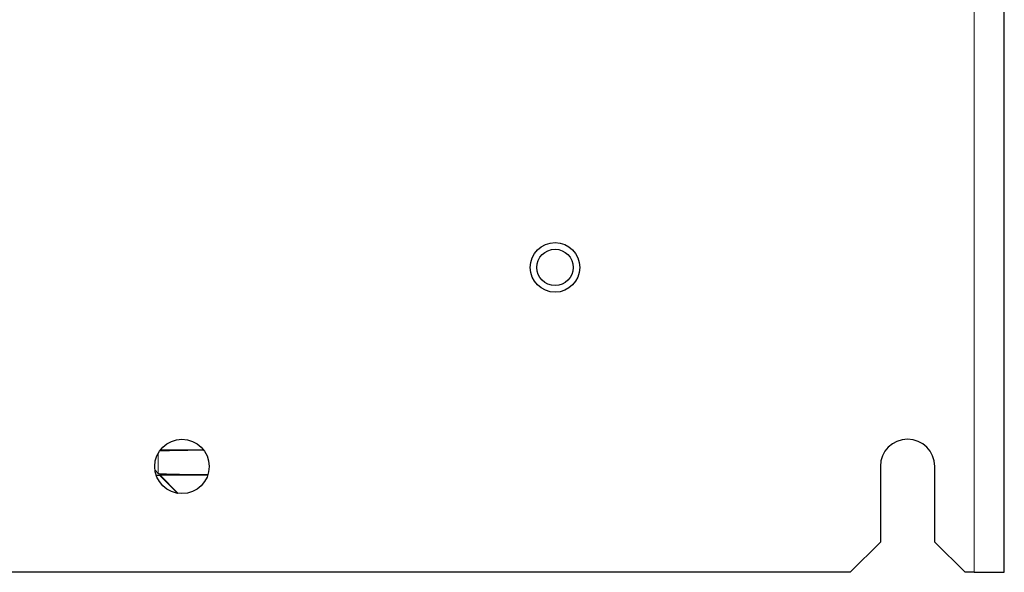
# Paper-space layout 'Blatt3' of a CAD drawing. Header units: millimetres. Extents: x 5 to 418, y 2 to 292.
# Tile 69 of 73: x 353 to 380, y 102 to 118. Entities that reach past the tile are written whole.
import ezdxf

# ---------------------------------------------------------------- set-up
doc = ezdxf.new("R2010")
doc.units = ezdxf.units.MM

psp = doc.layouts.new('Blatt3')

# ---------------------------------------------------------------- linework, layer by layer
at = {"color": 7, "linetype": 'Continuous', "lineweight": 18}
for p, q in [((379.4068, 248.1598), (379.4068, 102.3264)), ((356.9191, 105.6096), (356.9191, 105.0504))]:
    psp.add_line(p, q, dxfattribs=at)
at = {"color": 7, "linetype": 'Continuous', "lineweight": 25}
for p, q in [((380.2401, 102.3306), (380.2401, 248.1556)), ((356.9776, 105.6985), (358.1694, 105.6985)), ((356.8308, 105.1388), (356.9191, 105.0504)), ((376.8235, 105.2431), (376.8235, 103.1598)), ((378.3235, 103.1598), (378.3235, 105.2431)), ((356.8619, 105.0059), (356.9575, 105.0059)), ((356.9575, 105.0059), (356.9593, 105.0103)), ((356.9575, 105.0059), (357.462, 104.5014)), ((356.9593, 105.0103), (358.2864, 105.0103)), ((356.9593, 105.0103), (357.4691, 104.5004)), ((375.9901, 102.3264), (376.8235, 103.1598)), ((378.3235, 103.1598), (379.1568, 102.3264)), ((375.9901, 102.3264), (319.1568, 102.3264)), ((379.4068, 102.3264), (379.1568, 102.3264)), ((379.4068, 102.3264), (380.2359, 102.3264)), ((380.2359, 102.3264), (380.2401, 102.3306))]:
    psp.add_line(p, q, dxfattribs=at)
for centre, radius in [((367.8568, 110.7264), 0.6833), ((367.8568, 110.7264), 0.5), ((357.5735, 105.2431), 0.75)]:
    psp.add_circle(centre, radius, dxfattribs=at)
psp.add_arc((377.5735, 105.2431), 0.75, 0, 180, dxfattribs=at)
for centre, start_param, end_param in [((358.9188, 105.6578), 1.9515344, 2.9569061), ((358.9188, 105.051), 3.1590459, 4.3919389)]:
    psp.add_ellipse(centre, major_axis=(2, 0), ratio=0.0174551, start_param=start_param, end_param=end_param, dxfattribs=at)

doc.saveas('drawing.dxf')
